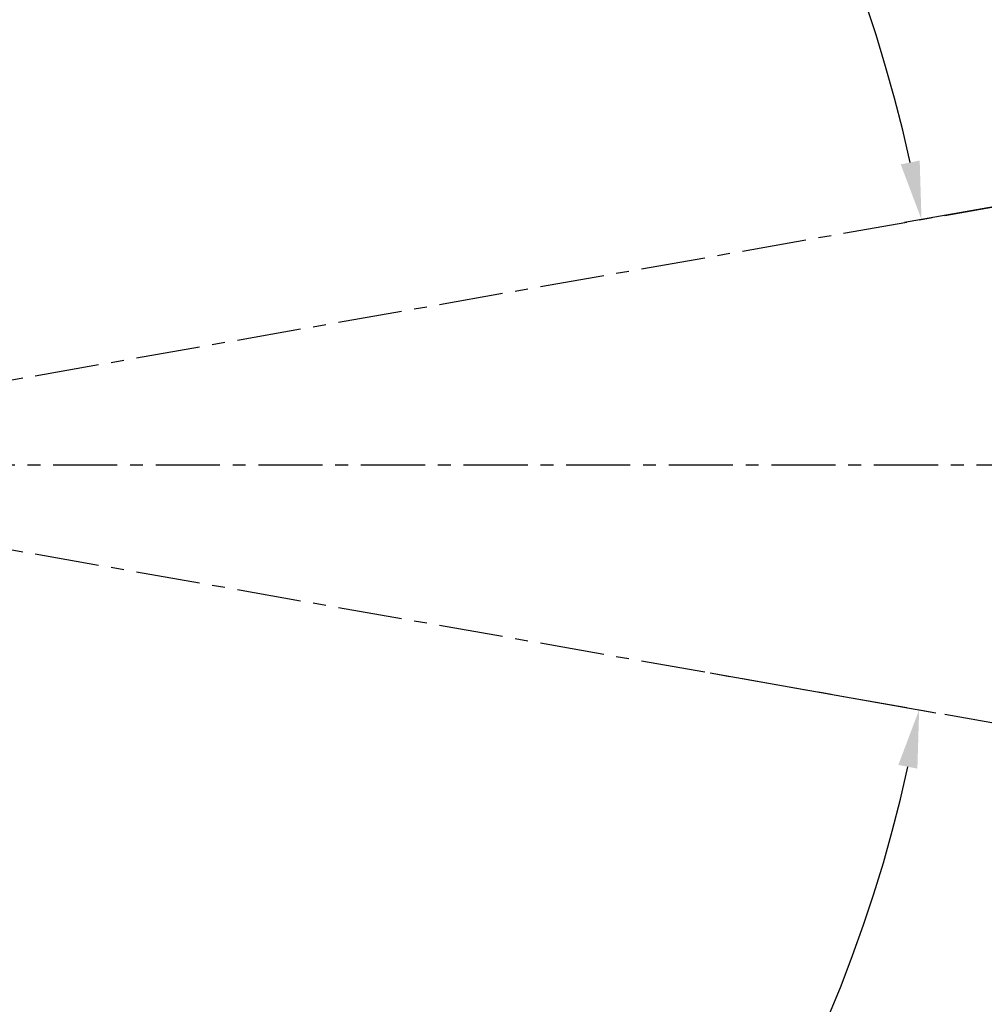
# Model space of a CAD drawing. Header units: millimetres. Extents: x 7426 to 8300, y 124 to 421.
# Tile 111 of 135: x 8219 to 8247, y 211 to 240. Entities that reach past the tile are written whole.
import ezdxf

# ---------------------------------------------------------------- set-up
doc = ezdxf.new("R2010")
doc.units = ezdxf.units.MM
doc.linetypes.add('BANKLINE1', pattern=[5.5, 4, -1.5])
doc.linetypes.add('CENTER', pattern=[0.6, 0.375, -0.075, 0.075, -0.075])
doc.layers.add('00_COMPONENTS', color=7, linetype='BANKLINE1')
doc.layers.add('外形图', color=7, linetype='Continuous')
doc.styles.add('微软雅黑', font='msyh.ttc')
doc.dimstyles.new('尺寸标注_1_20比例', dxfattribs={"dimtxt": 2.1, "dimasz": 1.7, "dimexe": 0.5, "dimexo": 0.4, "dimgap": 0.5, "dimtad": 1, "dimdec": 1, "dimlfac": 20, "dimdsep": 46, "dimtxsty": '微软雅黑', "dimcen": 0.09, "dimadec": 0, "dimazin": 0, "dimtp": 0.01, "dimtm": 0.01, "dimtfac": 1, "dimtdec": 1, "dimtofl": 0, "dimtmove": 0, "dimatfit": 3, "dimfxl": 1, "dimtolj": 1, "dimarcsym": 0})

# ---------------------------------------------------------------- blocks, each defined once
blk = doc.blocks.new('*D1502')
at = {"layer": '00_COMPONENTS', "color": 0, "linetype": 'ByBlock', "lineweight": -2, "ltscale": 20}
for p, q in [((8253.927, 235.637), (8245.003, 234.064)), ((8159.317, 226.977), (8164.002, 226.977))]:
    blk.add_line(p, q, dxfattribs=at)
blk.add_arc((8204.813, 226.977), 41.311, 12.358, 177.642, dxfattribs=at)
at = {"layer": '00_COMPONENTS', "color": 0}
for points in [[(8244.888, 235.763), (8245.444, 235.873), (8245.496, 234.15)], [(8163.254, 228.682), (8163.82, 228.671), (8163.502, 226.977)]]:
    blk.add_solid(points, dxfattribs=at)
at = {"layer": 'Defpoints', "color": 0}
for p in [(8221.175, 264.909), (8254.321, 235.707), (8158.917, 226.977), (8204.813, 226.977)]:
    blk.add_point(p, dxfattribs=at)
at = {"layer": '00_COMPONENTS', "color": 0, "insert": (8201.073, 269.715), "char_height": 2.1, "attachment_point": 5, "rotation": 5, "style": '微软雅黑'}
blk.add_mtext('\\A1;-\\A1;170%%d', dxfattribs=at)
blk = doc.blocks.new('*D1503')
at = {"layer": '00_COMPONENTS', "color": 0, "linetype": 'ByBlock', "lineweight": -2, "ltscale": 20}
for p, q in [((8163.902, 226.977), (8164.071, 226.977)), ((8239.319, 220.893), (8245.92, 219.729))]:
    blk.add_line(p, q, dxfattribs=at)
blk.add_arc((8204.813, 226.977), 41.241, 182.3619, 347.6381, dxfattribs=at)
at = {"layer": '00_COMPONENTS', "color": 0}
for points in [[(8163.89, 225.283), (8163.323, 225.271), (8163.571, 226.977)], [(8245.376, 218.093), (8244.82, 218.203), (8245.427, 219.815)]]:
    blk.add_solid(points, dxfattribs=at)
at = {"layer": 'Defpoints', "color": 0}
for p in [(8163.502, 226.977), (8204.813, 226.977), (8238.925, 220.962), (8182.15, 192.52)]:
    blk.add_point(p, dxfattribs=at)
at = {"layer": '00_COMPONENTS', "color": 0, "insert": (8201.357, 187.477), "char_height": 2.1, "attachment_point": 5, "rotation": 355, "style": '微软雅黑'}
blk.add_mtext('\\A1;+\\A1;170%%d', dxfattribs=at)

msp = doc.modelspace()

# ---------------------------------------------------------------- linework, layer by layer
at = {"layer": '00_COMPONENTS', "linetype": 'CENTER', "ltscale": 5}
for q in [(8264.7827, 237.5512), (8264.7827, 216.4025)]:
    msp.add_line((8204.8126, 226.9769), q, dxfattribs=at)
at = {"layer": '外形图', "linetype": 'CENTER', "ltscale": 5}
msp.add_line((8139.1064, 226.9769), (8265.7078, 226.9769), dxfattribs=at)

# ---------------------------------------------------------------- dimensions: what is measured, and where the dimension line sits
at = {"layer": '00_COMPONENTS', "linetype": 'ByBlock', "ltscale": 20}
for base, p1, p2, text, picture, middle in [((8221.1749, 264.9091), (8158.9173, 226.9769), (8254.3208, 235.7065), '\\A1;-<>', '*D1502', (8201.0735, 269.7151)), ((8182.1501, 192.5203), (8163.5018, 226.9769), (8238.9246, 220.962), '\\A1;+<>', '*D1503', (8201.3568, 187.4772))]:
    dim = msp.add_angular_dim_3p(base=base, center=(8204.8126, 226.9769), p1=p1, p2=p2, text=text, dimstyle='尺寸标注_1_20比例', dxfattribs=at)
    dim.commit()
    dim.dimension.update_dxf_attribs({"geometry": picture, "text_midpoint": middle})

doc.saveas('drawing.dxf')
